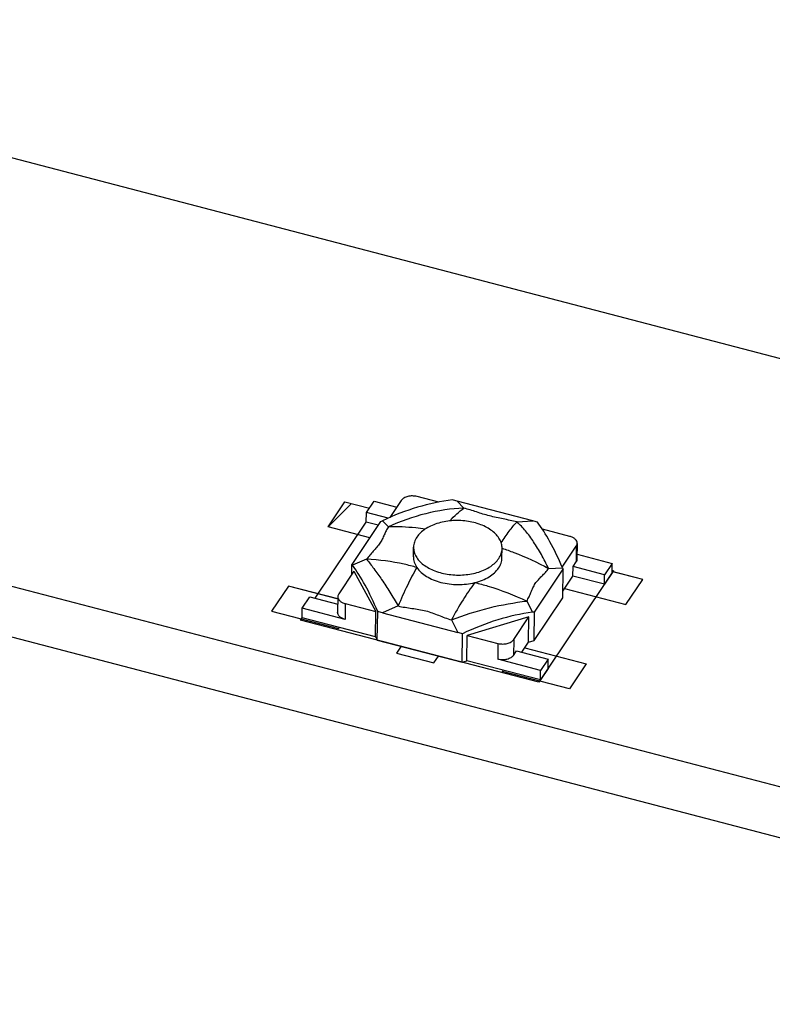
# Model space of a CAD drawing. Header units: millimetres. Extents: x 0 to 840, y 0 to 594.
# Tile 22 of 27: x 693 to 711, y 419 to 443. Entities that reach past the tile are written whole.
import ezdxf

# ---------------------------------------------------------------- set-up
doc = ezdxf.new("R2010")
doc.units = ezdxf.units.MM
doc.header["$LTSCALE"] = 46.2
doc.layers.get('0').update_dxf_attribs({"linetype": 'CONTINUOUS'})
doc.layers.add('02___PRT_ALL_AXES', color=7, linetype='CONTINUOUS')
doc.layers.add('03___PRT_ALL_CURVES', color=7, linetype='CONTINUOUS')

msp = doc.modelspace()

# ---------------------------------------------------------------- linework, layer by layer
at = {"color": 7, "linetype": 'CONTINUOUS'}
for p, q in [((733.628, 428.925), (585.597, 467.555)), ((579.528, 458.498), (727.559, 419.867)), ((579.51, 457.237), (727.541, 418.606)), ((701.378, 430.827), (701.567, 431.11)), ((701.567, 431.11), (702.134, 430.963)), ((702.246, 431.129), (701.961, 430.705)), ((703.177, 431.086), (702.637, 431.227)), ((705.511, 430.622), (703.634, 431.112)), ((703.798, 430.941), (703.634, 431.112)), ((701.375, 430.591), (701.378, 430.827)), ((701.918, 430.686), (701.378, 430.827)), ((701.732, 430.604), (701.019, 429.54)), ((701.671, 430.514), (701.375, 430.591)), ((701.732, 430.604), (701.778, 430.626)), ((701.924, 430.475), (701.778, 430.626)), ((705.121, 430.596), (705.511, 430.622)), ((706.43, 430.237), (705.751, 430.414)), ((706.616, 430.063), (706.611, 429.669)), ((706.245, 429.474), (706.594, 429.995)), ((706.594, 429.995), (706.588, 429.601)), ((706.613, 429.794), (707.489, 429.565)), ((701.015, 429.293), (701.019, 429.54)), ((701.035, 429.518), (701.019, 429.54)), ((701.383, 429.667), (701.035, 429.518)), ((706.513, 429.487), (706.588, 429.601)), ((707.489, 429.565), (707.299, 429.282)), ((707.485, 429.329), (707.489, 429.565)), ((701.067, 429.371), (700.69, 428.808)), ((701.067, 429.371), (701.616, 428.367)), ((705.555, 428.356), (706.268, 429.421)), ((705.906, 429.436), (706.251, 429.459)), ((706.251, 429.459), (706.268, 429.421)), ((706.258, 428.711), (706.268, 429.421)), ((706.509, 429.251), (706.513, 429.487)), ((707.299, 429.282), (706.513, 429.487)), ((707.485, 429.329), (707.296, 429.046)), ((706.26, 428.879), (706.509, 429.251)), ((707.296, 429.046), (706.509, 429.251)), ((707.296, 429.046), (707.299, 429.282)), ((699.785, 428.45), (699.974, 428.733)), ((699.974, 428.733), (700.665, 428.553)), ((700.668, 428.74), (700.662, 428.346)), ((700.854, 428.566), (700.849, 428.172)), ((700.854, 428.566), (701.616, 428.367)), ((705.364, 428.628), (705.508, 428.35)), ((705.545, 427.647), (706.258, 428.711)), ((699.781, 428.213), (699.785, 428.45)), ((700.849, 428.172), (699.785, 428.45)), ((701.607, 427.737), (701.616, 428.367)), ((701.649, 427.659), (701.659, 428.368)), ((702.167, 428.507), (701.775, 428.338)), ((701.775, 428.338), (703.653, 427.848)), ((705.555, 428.356), (705.508, 428.35)), ((705.545, 427.647), (705.555, 428.356)), ((701.607, 427.737), (699.781, 428.213)), ((703.49, 428.161), (703.653, 427.848)), ((705.415, 428.236), (703.886, 427.775)), ((705.039, 427.674), (705.415, 428.236)), ((705.407, 427.605), (705.415, 428.236)), ((703.759, 427.109), (703.769, 427.818)), ((701.607, 427.737), (701.649, 427.659)), ((701.649, 427.659), (703.759, 427.109)), ((703.877, 427.145), (703.886, 427.775)), ((703.886, 427.775), (704.647, 427.576)), ((704.647, 427.576), (704.642, 427.182)), ((705.039, 427.674), (705.033, 427.28)), ((705.241, 427.358), (705.407, 427.605)), ((705.407, 427.605), (705.545, 427.647)), ((705.033, 427.28), (705.109, 427.393)), ((705.109, 427.393), (705.896, 427.188)), ((703.759, 427.109), (703.877, 427.145)), ((705.703, 426.668), (703.877, 427.145)), ((705.706, 426.905), (704.642, 427.182)), ((705.896, 427.188), (705.706, 426.905)), ((705.892, 426.951), (705.896, 427.188)), ((705.892, 426.951), (705.703, 426.668)), ((705.703, 426.668), (705.706, 426.905))]:
    msp.add_line(p, q, dxfattribs=at)
at = {"color": 4, "linetype": 'CONTINUOUS'}
for p, q in [((700.426, 430.473), (700.843, 431.095)), ((700.843, 431.095), (701.451, 430.937)), ((701.462, 430.202), (700.426, 430.473)), ((708.245, 429.164), (707.494, 429.36)), ((707.827, 428.541), (708.245, 429.164)), ((699.439, 429.001), (699.022, 428.378)), ((700.653, 428.684), (699.439, 429.001)), ((706.301, 428.94), (707.827, 428.541)), ((699.022, 428.378), (700.688, 427.944)), ((700.688, 427.944), (700.706, 427.972)), ((702.241, 427.505), (702.128, 427.335)), ((702.128, 427.335), (703.053, 427.094)), ((705.314, 427.468), (706.841, 427.069)), ((703.053, 427.094), (703.167, 427.263)), ((704.758, 426.881), (704.777, 426.91)), ((706.424, 426.447), (704.758, 426.881)), ((706.841, 427.069), (706.424, 426.447))]:
    msp.add_line(p, q, dxfattribs=at)
at = {"color": 2, "linetype": 'CONTINUOUS'}
msp.add_line((700.426, 430.473), (701.006, 431.053), dxfattribs=at)
at = {"color": 7, "linetype": 'CONTINUOUS'}
for centre, major_axis, ratio, start_param, end_param in [((702.633, 426.944), (3.838, 3.214), 0.716684, 0.831193, 1.22235), ((702.247, 427.345), (6.506, -1.318), 0.600278, 1.478624, 1.496688), ((706.783, 426.161), (6.278, -3.527), 0.510101, 2.027894, 2.045957), ((705.87, 426.099), (-0.954, 4.944), 0.261556, -0.8752, -0.484042), ((701.306, 424.965), (-0.976, 5.014), 0.254193, -0.875241, -0.484083), ((700.389, 424.571), (6.506, -1.318), 0.600278, 1.478624, 1.496688), ((704.544, 424.12), (3.828, 3.327), 0.698167, 0.808271, 1.199429), ((704.925, 423.387), (6.278, -3.527), 0.510101, 2.027894, 2.045957)]:
    msp.add_ellipse(centre, major_axis=major_axis, ratio=ratio, start_param=start_param, end_param=end_param, dxfattribs=at)
for points, knots in [([(702.637, 431.227), (702.6, 431.237), (702.522, 431.246), (702.427, 431.236), (702.356, 431.213), (702.298, 431.185), (702.262, 431.154), (702.246, 431.129)], [0, 0, 0, 0, 0.273022, 0.545222, 0.673443, 0.792885, 1, 1, 1, 1]), ([(703.798, 430.941), (703.481, 430.926), (702.836, 430.828), (702.223, 430.611), (701.924, 430.475)], [0, 0, 0, 0, 0.492105, 1, 1, 1, 1]), ([(703.453, 430.622), (703.509, 430.682), (703.619, 430.794), (703.739, 430.896), (703.798, 430.941)], [0, 0, 0, 0, 0.524963, 1, 1, 1, 1]), ([(705.121, 430.596), (705.007, 430.623), (704.778, 430.671), (704.493, 430.728), (704.274, 430.792), (704.116, 430.844), (703.958, 430.894), (703.852, 430.926), (703.798, 430.941)], [0, 0, 0, 0, 0.256975, 0.513419, 0.636713, 0.757015, 0.877479, 1, 1, 1, 1]), ([(704.727, 430.075), (704.789, 430.175), (704.912, 430.356), (705.052, 430.524), (705.121, 430.596)], [0, 0, 0, 0, 0.540964, 1, 1, 1, 1]), ([(705.906, 429.436), (705.85, 429.555), (705.735, 429.782), (705.544, 430.096), (705.343, 430.368), (705.196, 430.526), (705.121, 430.596)], [0, 0, 0, 0, 0.280843, 0.541531, 0.781261, 1, 1, 1, 1]), ([(701.924, 430.475), (701.904, 430.442), (701.868, 430.375), (701.82, 430.273), (701.773, 430.169), (701.736, 430.103), (701.714, 430.07)], [0, 0, 0, 0, 0.253361, 0.49847, 0.743031, 1, 1, 1, 1]), ([(702.834, 430.416), (702.758, 430.428), (702.456, 430.466), (702.151, 430.48), (701.924, 430.475)], [0, 0, 0, 0, 0.254365, 1, 1, 1, 1]), ([(701.714, 430.07), (701.69, 430.035), (701.637, 429.967), (701.521, 429.837), (701.435, 429.737), (701.383, 429.667)], [0, 0, 0, 0, 0.243514, 0.498599, 1, 1, 1, 1]), ([(706.616, 430.063), (706.617, 430.082), (706.607, 430.121), (706.566, 430.172), (706.505, 430.212), (706.457, 430.23), (706.43, 430.237)], [0, 0, 0, 0, 0.204581, 0.434271, 0.700331, 1, 1, 1, 1]), ([(706.594, 429.995), (706.601, 430.005), (706.612, 430.027), (706.616, 430.051), (706.616, 430.063)], [0, 0, 0, 0, 0.513369, 1, 1, 1, 1]), ([(704.75, 429.941), (704.849, 429.909), (705.246, 429.77), (705.629, 429.59), (705.906, 429.436)], [0, 0, 0, 0, 0.246237, 1, 1, 1, 1]), ([(701.383, 429.667), (701.445, 429.591), (701.574, 429.426), (701.765, 429.153), (701.966, 428.843), (702.099, 428.623), (702.167, 428.507)], [0, 0, 0, 0, 0.20988, 0.447944, 0.712133, 1, 1, 1, 1]), ([(702.631, 429.465), (702.527, 429.495), (702.118, 429.598), (701.696, 429.656), (701.383, 429.667)], [0, 0, 0, 0, 0.257501, 1, 1, 1, 1]), ([(702.547, 429.733), (702.546, 429.687), (702.561, 429.591), (702.604, 429.505), (702.631, 429.465)], [0, 0, 0, 0, 0.484998, 1, 1, 1, 1]), ([(704.664, 429.451), (704.69, 429.489), (704.73, 429.569), (704.746, 429.658), (704.746, 429.701)], [0, 0, 0, 0, 0.513392, 1, 1, 1, 1]), ([(706.611, 429.669), (706.611, 429.657), (706.607, 429.633), (706.595, 429.611), (706.588, 429.601)], [0, 0, 0, 0, 0.486631, 1, 1, 1, 1]), ([(702.631, 429.465), (702.548, 429.32), (702.383, 429.004), (702.239, 428.68), (702.167, 428.507)], [0, 0, 0, 0, 0.472544, 1, 1, 1, 1]), ([(702.631, 429.465), (702.692, 429.375), (702.827, 429.259), (703.041, 429.152), (703.231, 429.089), (703.437, 429.05), (703.72, 429.031), (703.935, 429.055), (704.072, 429.089)], [0, 0, 0, 0, 0.208541, 0.328553, 0.45703, 0.591557, 0.729168, 1, 1, 1, 1]), ([(704.072, 429.089), (704.137, 429.105), (704.259, 429.144), (704.471, 429.248), (704.605, 429.362), (704.664, 429.451)], [0, 0, 0, 0, 0.281981, 0.544628, 1, 1, 1, 1]), ([(705.575, 429.063), (705.598, 429.097), (705.651, 429.161), (705.739, 429.25), (705.826, 429.339), (705.88, 429.403), (705.906, 429.436)], [0, 0, 0, 0, 0.247569, 0.499501, 0.751218, 1, 1, 1, 1]), ([(704.072, 429.089), (703.969, 428.95), (703.764, 428.647), (703.581, 428.33), (703.49, 428.161)], [0, 0, 0, 0, 0.474997, 1, 1, 1, 1]), ([(704.072, 429.089), (704.182, 429.063), (704.624, 428.944), (705.053, 428.777), (705.364, 428.628)], [0, 0, 0, 0, 0.247038, 1, 1, 1, 1]), ([(705.364, 428.628), (705.384, 428.663), (705.421, 428.735), (705.469, 428.846), (705.514, 428.958), (705.553, 429.029), (705.575, 429.063)], [0, 0, 0, 0, 0.250194, 0.499834, 0.749457, 1, 1, 1, 1]), ([(700.69, 428.808), (700.683, 428.798), (700.672, 428.776), (700.668, 428.752), (700.668, 428.74)], [0, 0, 0, 0, 0.513369, 1, 1, 1, 1]), ([(700.668, 428.74), (700.668, 428.722), (700.677, 428.682), (700.718, 428.631), (700.779, 428.591), (700.828, 428.573), (700.854, 428.566)], [0, 0, 0, 0, 0.204581, 0.434271, 0.700331, 1, 1, 1, 1]), ([(703.49, 428.161), (703.799, 428.281), (704.415, 428.479), (705.052, 428.595), (705.364, 428.628)], [0, 0, 0, 0, 0.513211, 1, 1, 1, 1]), ([(700.849, 428.172), (700.822, 428.179), (700.774, 428.197), (700.713, 428.237), (700.672, 428.288), (700.662, 428.328), (700.662, 428.346)], [0, 0, 0, 0, 0.299669, 0.565729, 0.795419, 1, 1, 1, 1]), ([(702.167, 428.507), (702.224, 428.494), (702.338, 428.473), (702.568, 428.439), (702.798, 428.408), (703.016, 428.337), (703.172, 428.275), (703.329, 428.214), (703.436, 428.178), (703.49, 428.161)], [0, 0, 0, 0, 0.126689, 0.25419, 0.507919, 0.631792, 0.754118, 0.876525, 1, 1, 1, 1]), ([(704.647, 427.576), (704.685, 427.567), (704.762, 427.557), (704.858, 427.568), (704.928, 427.59), (704.986, 427.618), (705.022, 427.649), (705.039, 427.674)], [0, 0, 0, 0, 0.273022, 0.545222, 0.673443, 0.792885, 1, 1, 1, 1]), ([(705.033, 427.28), (705.017, 427.255), (704.98, 427.224), (704.923, 427.196), (704.852, 427.173), (704.757, 427.163), (704.679, 427.172), (704.642, 427.182)], [0, 0, 0, 0, 0.207115, 0.326557, 0.454778, 0.726978, 1, 1, 1, 1])]:
    msp.add_open_spline(points, degree=3, knots=knots, dxfattribs=at)
at = {"layer": '02___PRT_ALL_AXES', "color": 7, "linetype": 'CONTINUOUS'}
for p, q in [((702.547, 429.732), (702.55, 429.969)), ((704.746, 429.702), (704.75, 429.938))]:
    msp.add_line(p, q, dxfattribs=at)
for points, knots in [([(704.75, 429.938), (704.75, 429.977), (704.74, 430.058), (704.691, 430.173), (704.611, 430.281), (704.503, 430.378), (704.371, 430.463), (704.161, 430.558), (703.864, 430.629), (703.493, 430.638), (703.19, 430.581), (702.974, 430.497), (702.796, 430.398), (702.684, 430.297), (702.632, 430.219)], [0, 0, 0, 0, 0.045886, 0.093882, 0.145621, 0.202021, 0.263312, 0.329158, 0.470948, 0.618622, 0.761488, 0.828188, 0.890459, 1, 1, 1, 1]), ([(702.632, 430.219), (702.607, 430.181), (702.566, 430.101), (702.551, 430.012), (702.55, 429.969)], [0, 0, 0, 0, 0.51346, 1, 1, 1, 1]), ([(702.55, 429.969), (702.549, 429.93), (702.56, 429.849), (702.609, 429.733), (702.689, 429.626), (702.796, 429.528), (702.929, 429.444), (703.138, 429.349), (703.436, 429.278), (703.807, 429.269), (704.109, 429.325), (704.326, 429.409), (704.504, 429.508), (704.616, 429.61), (704.668, 429.688)], [0, 0, 0, 0, 0.045886, 0.093882, 0.145621, 0.202021, 0.263312, 0.329158, 0.470948, 0.618622, 0.761488, 0.828188, 0.890459, 1, 1, 1, 1]), ([(704.668, 429.688), (704.693, 429.726), (704.734, 429.806), (704.749, 429.895), (704.75, 429.938)], [0, 0, 0, 0, 0.51346, 1, 1, 1, 1])]:
    msp.add_open_spline(points, degree=3, knots=knots, dxfattribs=at)
at = {"layer": '03___PRT_ALL_CURVES', "color": 4, "linetype": 'CONTINUOUS'}
for p, q in [((700.426, 430.473), (700.843, 431.095)), ((700.843, 431.095), (701.451, 430.937)), ((700.106, 428.698), (701.375, 430.591)), ((701.462, 430.202), (700.426, 430.473)), ((707.523, 429.385), (705.665, 426.612)), ((707.486, 429.395), (707.523, 429.385)), ((708.245, 429.164), (707.486, 429.362)), ((707.827, 428.541), (708.245, 429.164)), ((699.439, 429.001), (699.022, 428.378)), ((700.667, 428.681), (699.439, 429.001)), ((706.301, 428.94), (707.827, 428.541)), ((699.022, 428.378), (700.688, 427.944)), ((699.743, 428.157), (699.781, 428.213)), ((705.665, 426.612), (699.743, 428.157)), ((700.688, 427.944), (700.706, 427.972)), ((702.241, 427.505), (702.128, 427.335)), ((702.128, 427.335), (703.053, 427.094)), ((705.314, 427.468), (706.841, 427.069)), ((703.053, 427.094), (703.167, 427.263)), ((704.758, 426.881), (704.777, 426.91)), ((706.424, 426.447), (704.758, 426.881)), ((706.841, 427.069), (706.424, 426.447))]:
    msp.add_line(p, q, dxfattribs=at)

doc.saveas('drawing.dxf')
